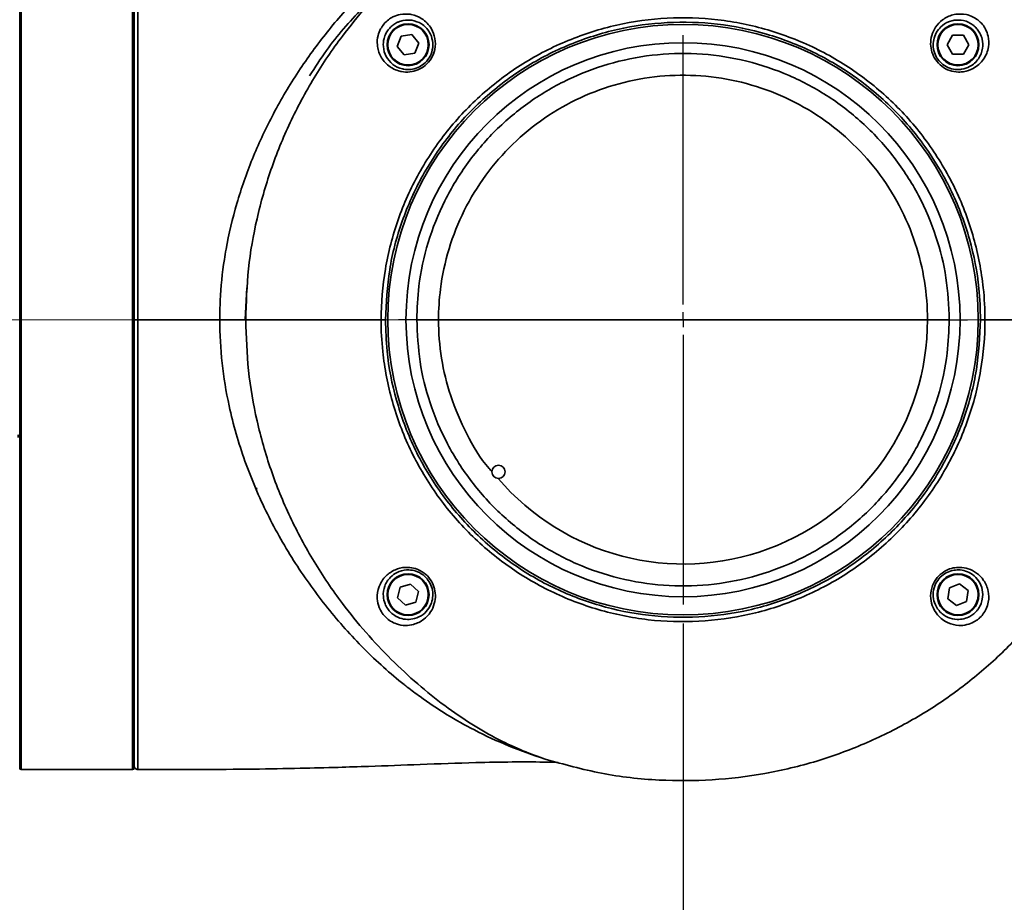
# Model space of a CAD drawing. Header units: millimetres. Extents: x 3 to 614, y 2 to 209.
# Tile 50 of 57: x 502.18 to 505.41, y 149.07 to 151.97. Entities that reach past the tile are written whole.
import ezdxf

# ---------------------------------------------------------------- set-up
doc = ezdxf.new("R2010")
doc.units = ezdxf.units.MM
doc.header["$PDSIZE"] = -1
doc.linetypes.add('CENTERX2', pattern=[20.32, 12.7, -2.54, 2.54, -2.54])
doc.layers.add('尺寸线', color=5, linetype='Continuous')
doc.styles.add('SLDTEXTSTYLE1', font='TXT', dxfattribs={"width": 0.7})
doc.dimstyles.new('SLDDIMSTYLE16', dxfattribs={"dimtxt": 3, "dimasz": 3, "dimexe": 0, "dimexo": 0.0625, "dimgap": 0.75, "dimtad": 0, "dimtih": 1, "dimtoh": 1, "dimdec": 3, "dimlfac": 40, "dimrnd": 1e-09, "dimzin": 12, "dimdsep": 46, "dimtxsty": 'SLDTEXTSTYLE1', "dimsah": 1, "dimcen": 0, "dimadec": 0, "dimazin": 3, "dimtfac": 1, "dimtdec": 3, "dimtofl": 0, "dimtmove": 0, "dimatfit": 3, "dimfxl": 1, "dimfrac": 2, "dimtolj": 1, "dimtzin": 12, "dimarcsym": 0})
doc.dimstyles.new('SLDDIMSTYLE18', dxfattribs={"dimtxt": 3, "dimasz": 3, "dimexe": 0, "dimexo": 0.0625, "dimgap": 0.75, "dimtad": 2, "dimdec": 3, "dimlfac": 40, "dimrnd": 1e-09, "dimzin": 12, "dimdsep": 46, "dimtxsty": 'SLDTEXTSTYLE1', "dimsah": 1, "dimcen": 0.09, "dimadec": 0, "dimazin": 3, "dimtfac": 1, "dimtdec": 3, "dimtmove": 0, "dimatfit": 0, "dimfxl": 1, "dimfrac": 2, "dimtolj": 1, "dimtzin": 12, "dimarcsym": 0})
doc.dimstyles.new('SLDDIMSTYLE19', dxfattribs={"dimtxt": 0.18, "dimasz": 3, "dimexe": 0, "dimexo": 0.0625, "dimgap": 0, "dimtad": 0, "dimtih": 1, "dimtoh": 1, "dimdec": 0, "dimrnd": 1e-09, "dimzin": 0, "dimdsep": 46, "dimtxsty": 'Standard', "dimsah": 1, "dimcen": 0.09, "dimadec": 0, "dimazin": 0, "dimtfac": 3, "dimtdec": 0, "dimtofl": 0, "dimtmove": 0, "dimatfit": 3, "dimfxl": 1, "dimfrac": 2, "dimtolj": 1, "dimtzin": 0, "dimarcsym": 0})

# ---------------------------------------------------------------- blocks, each defined once
blk = doc.blocks.new('*D136')
at = {"layer": 'Defpoints', "color": 0, "transparency": 16777216}
for p in [(488.0684, 180.3057), (459.3596, 150.982)]:
    blk.add_point(p, dxfattribs=at)
at = {"layer": '尺寸线', "color": 0, "lineweight": -2, "transparency": 16777216}
for p, q in [((501.8179, 194.3498), (490.1671, 182.4494)), ((504.8179, 194.3498), (501.8179, 194.3498))]:
    blk.add_line(p, q, dxfattribs=at)
at = {"layer": '尺寸线', "color": 0, "transparency": 16777216}
blk.add_solid([(489.8098, 182.7992), (490.5244, 182.0996), (488.0684, 180.3057)], dxfattribs=at)
at = {"layer": '尺寸线', "color": 0, "transparency": 16777216, "insert": (505.5679, 195.8498), "char_height": 3, "attachment_point": 1, "style": 'SLDTEXTSTYLE1'}
blk.add_mtext('\\A1;SR1641.5', dxfattribs=at)
blk = doc.blocks.new('*D137')
at = {"layer": 'Defpoints', "color": 0, "transparency": 16777216}
for p in [(500.3971, 150.0488), (504.3596, 150.0488), (504.3596, 144.9523)]:
    blk.add_point(p, dxfattribs=at)
at = {"layer": '尺寸线', "color": 0, "lineweight": -2, "transparency": 16777216}
for p, q in [((500.3971, 149.9863), (500.3971, 144.9523)), ((504.3596, 149.9863), (504.3596, 144.9523)), ((497.3971, 144.9523), (494.3971, 144.9523)), ((500.3971, 144.9523), (504.3596, 144.9523)), ((507.3596, 144.9523), (519.5596, 144.9523))]:
    blk.add_line(p, q, dxfattribs=at)
at = {"layer": '尺寸线', "color": 0, "transparency": 16777216}
for points in [[(497.3971, 145.4523), (497.3971, 144.4523), (500.3971, 144.9523)], [(507.3596, 145.4523), (507.3596, 144.4523), (504.3596, 144.9523)]]:
    blk.add_solid(points, dxfattribs=at)
at = {"layer": '尺寸线', "color": 0, "transparency": 16777216, "insert": (514.9596, 144.2023), "char_height": 3, "attachment_point": 2, "style": 'SLDTEXTSTYLE1'}
blk.add_mtext('\\A1;158.5', dxfattribs=at)
blk = doc.blocks.new('SW_CENTERMARKSYMBOL_5')
at = {"layer": '尺寸线', "color": 0}
for p, q in [((0, 0.05), (0, 0.9333)), ((-0.05, 0), (-0.9333, 0)), ((0, 0), (-0.025, 0)), ((0, 0), (0, 0.025)), ((0, 0), (0, -0.025)), ((0, 0), (0.025, 0)), ((0.05, 0), (0.9333, 0)), ((0, -0.05), (0, -0.9333))]:
    blk.add_line(p, q, dxfattribs=at)

msp = doc.modelspace()

# ---------------------------------------------------------------- linework, layer by layer
at = {"color": 7, "linetype": 'Continuous', "lineweight": 35}
for p, q in [((502.184592, 149.511964), (502.184592, 152.451964)), ((502.189592, 152.456964), (502.189592, 149.506964)), ((502.554592, 149.506964), (502.554592, 152.456964)), ((502.559592, 152.451964), (502.559592, 149.511964)), ((503.435395, 151.911545), (503.42261, 151.878026)), ((503.470816, 151.917234), (503.435395, 151.911545)), ((503.493452, 151.889402), (503.470816, 151.917234)), ((505.243216, 151.914782), (505.225279, 151.883714)), ((505.279091, 151.914782), (505.243216, 151.914782)), ((505.297029, 151.883714), (505.279091, 151.914782)), ((503.42261, 151.878026), (503.445247, 151.850194)), ((503.480668, 151.855882), (503.493452, 151.889402)), ((505.225279, 151.883714), (505.243216, 151.852645)), ((505.279091, 151.852645), (505.297029, 151.883714)), ((503.445247, 151.850194), (503.480668, 151.855882)), ((505.243216, 151.852645), (505.279091, 151.852645)), ((502.924063, 150.982906), (502.929584, 151.086464)), ((502.559592, 150.981964), (502.572073, 150.981964)), ((502.925629, 150.981801), (502.925629, 150.981977)), ((503.383868, 150.981803), (503.369548, 150.981801)), ((503.557948, 150.982153), (503.486607, 150.982153)), ((505.232578, 150.982153), (505.161236, 150.982153)), ((505.349637, 150.982153), (505.335317, 150.98215)), ((503.432035, 150.105314), (503.423623, 150.07044)), ((503.466444, 150.115466), (503.432035, 150.105314)), ((503.49244, 150.090744), (503.466444, 150.115466)), ((505.232966, 150.102783), (505.227841, 150.067276)), ((505.266279, 150.116099), (505.232966, 150.102783)), ((505.294466, 150.093907), (505.266279, 150.116099)), ((505.289341, 150.0584), (505.294466, 150.093907)), ((503.423623, 150.07044), (503.449619, 150.045717)), ((503.484027, 150.055869), (503.49244, 150.090744)), ((505.227841, 150.067276), (505.256029, 150.045084)), ((503.449619, 150.045717), (503.484027, 150.055869)), ((505.256029, 150.045084), (505.289341, 150.0584)), ((502.189592, 149.506964), (502.554592, 149.506964))]:
    msp.add_line(p, q, dxfattribs=at)
for centre, radius in [((503.458031, 151.883714), 0.06875), ((504.359592, 150.982153), 0.968079), ((503.458031, 151.883714), 0.06625), ((505.261154, 151.883714), 0.06875), ((505.261154, 151.883714), 0.06625), ((504.359592, 150.982153), 0.908324), ((503.754371, 150.483246), 0.02168), ((503.458031, 150.080592), 0.06875), ((503.458031, 150.080592), 0.06625), ((505.261154, 150.080592), 0.06875), ((505.261154, 150.080592), 0.06625)]:
    msp.add_circle(centre, radius, dxfattribs=at)
for centre, radius, start, end in [((504.361552, 150.980743), 0.799686, 220.47033, 0.100983), ((502.572092, 149.519469), 0.0125, 179.954617, 271.03774), ((502.189592, 149.511964), 0.005, 180, 270), ((502.554592, 149.511964), 0.005, 270, 0)]:
    msp.add_arc(centre, radius, start, end, dxfattribs=at)
for points, knots in [([(505.871903, 150.982153), (505.871903, 150.982153), (505.871898, 151.025016), (505.868205, 151.110791), (505.850019, 151.253003), (505.814139, 151.407073), (505.756468, 151.569335), (505.679846, 151.726647), (505.5836, 151.875815), (505.469065, 152.014438), (505.338564, 152.139339), (505.19315, 152.247797), (505.035145, 152.338595), (504.868959, 152.409417), (504.696785, 152.459166), (504.521131, 152.488332), (504.397602, 152.494223), (504.313546, 152.49274), (504.248491, 152.489989), (504.148695, 152.479563), (504.027764, 152.457798), (503.94831, 152.434555), (503.907547, 152.42263)], [0, 0, 0, 0, 0.00000051, 0.04377394, 0.08754771, 0.14639229, 0.20545406, 0.26431184, 0.32690859, 0.38974394, 0.45236299, 0.51717169, 0.58221262, 0.64703979, 0.71122771, 0.77561916, 0.8398115, 0.84523859, 0.86695054, 0.91052286, 0.95409453, 1, 1, 1, 1]), ([(502.572093, 152.455764), (502.572093, 152.455849), (502.572093, 152.456073), (502.572093, 152.444865), (502.572092, 152.423073), (502.572092, 152.390449), (502.572092, 152.348238), (502.572092, 152.296519), (502.572092, 152.234868), (502.572091, 152.164184), (502.572091, 152.085768), (502.57209, 151.999693), (502.572089, 151.905475), (502.572088, 151.804713), (502.572086, 151.698976), (502.572084, 151.589306), (502.572081, 151.475294), (502.572079, 151.356885), (502.572076, 151.234639), (502.572074, 151.122117), (502.572073, 151.037681), (502.572073, 150.995208), (502.572073, 150.981964)], [0, 0, 0, 0, 0.03297079, 0.08589613, 0.14035916, 0.19482218, 0.24774512, 0.30066806, 0.35512837, 0.4095887, 0.46251466, 0.51544063, 0.56990431, 0.62436801, 0.67710975, 0.73021769, 0.78314223, 0.83606676, 0.89052887, 0.94499097, 0.98284604, 1, 1, 1, 1]), ([(502.559592, 150.981964), (502.559592, 151.024081), (502.559592, 151.106727), (502.559592, 151.228993), (502.559592, 151.349137), (502.559592, 151.467809), (502.559592, 151.582847), (502.559592, 151.692653), (502.559592, 151.796508), (502.559592, 151.894823), (502.559592, 151.98764), (502.559592, 152.074133), (502.559592, 152.152753), (502.559592, 152.22229), (502.559592, 152.28322), (502.559592, 152.335404), (502.559592, 152.377802), (502.559592, 152.409987), (502.559592, 152.431812), (502.559592, 152.443387), (502.559592, 152.443232), (502.559592, 152.443174)], [0, 0, 0, 0, 0.055089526, 0.108102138, 0.161114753, 0.215667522, 0.270220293, 0.323049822, 0.376246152, 0.429260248, 0.482274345, 0.536828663, 0.591382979, 0.64439402, 0.697405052, 0.751956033, 0.806507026, 0.859520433, 0.912533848, 0.967087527, 1, 1, 1, 1]), ([(502.925629, 150.981977), (502.927433, 151.037682), (502.931041, 151.149091), (502.960036, 151.314087), (503.005684, 151.474915), (503.068783, 151.629651), (503.14761, 151.776486), (503.232915, 151.902313), (503.319175, 152.008427), (503.402246, 152.096893), (503.489196, 152.177443), (503.578163, 152.248876), (503.66745, 152.309972), (503.754524, 152.359265), (503.836511, 152.397279), (503.883868, 152.41418), (503.907547, 152.42263)], [0, 0, 0, 0, 0.08367452, 0.16734605, 0.25101808, 0.33469048, 0.41837012, 0.5020413, 0.56479577, 0.62756503, 0.69031632, 0.75306376, 0.81582547, 0.87856151, 0.93927937, 1, 1, 1, 1]), ([(503.829515, 152.39276), (503.800188, 152.382149), (503.713485, 152.350776), (503.577951, 152.275093), (503.426318, 152.167638), (503.295786, 152.046679), (503.184931, 151.919074), (503.091275, 151.789056), (503.011189, 151.652338), (502.945342, 151.510304), (502.894244, 151.364469), (502.867677, 151.252819), (502.850058, 151.146441), (502.841806, 151.069279), (502.840817, 151.003099), (502.840501, 150.981975)], [0, 0, 0, 0, 0.05286254, 0.15628668, 0.26013511, 0.36359269, 0.45108978, 0.53877561, 0.62624779, 0.70937077, 0.79269104, 0.87573268, 0.8937852, 0.9660957, 1, 1, 1, 1]), ([(503.135, 151.781352), (503.153018, 151.809479), (503.203858, 151.888844), (503.305379, 152.004747), (503.401765, 152.095992), (503.498013, 152.173799), (503.59775, 152.242056), (503.697125, 152.299248), (503.755401, 152.322111), (503.761344, 152.324443)], [0, 0, 0, 0, 0.11707373, 0.330345, 0.54289545, 0.5888097, 0.77272756, 0.97682017, 1, 1, 1, 1]), ([(503.465507, 151.983541), (503.466593, 151.983355), (503.479846, 151.981088), (503.505961, 151.970507), (503.533782, 151.942575), (503.548103, 151.905439), (503.548245, 151.870029), (503.535811, 151.838232), (503.515551, 151.814893), (503.490779, 151.799977), (503.46328, 151.793177), (503.44334, 151.794247), (503.419004, 151.799562), (503.391683, 151.813484), (503.36623, 151.844427), (503.355627, 151.879185), (503.357567, 151.910315), (503.366337, 151.93401), (503.378311, 151.95199), (503.392792, 151.965787), (503.411415, 151.977207), (503.436485, 151.985556), (503.454724, 151.984289), (503.465507, 151.983541)], [0, 0, 0, 0, 0.00637645, 0.07781407, 0.16262873, 0.21878387, 0.27489255, 0.32254769, 0.36433389, 0.4041795, 0.44476255, 0.48835729, 0.49630794, 0.56612335, 0.64197941, 0.71868539, 0.77599645, 0.8129573, 0.84150162, 0.87014242, 0.89624605, 0.93866439, 1, 1, 1, 1]), ([(503.369548, 150.981801), (503.369548, 150.981801), (503.369538, 151.037401), (503.379126, 151.148801), (503.420766, 151.311103), (503.489606, 151.463913), (503.582634, 151.603313), (503.698171, 151.724714), (503.832098, 151.825465), (503.981307, 151.901779), (504.141033, 151.952521), (504.307091, 151.975144), (504.474609, 151.970154), (504.638794, 151.936536), (504.795218, 151.876378), (504.93902, 151.790309), (505.066713, 151.681765), (505.17392, 151.552949), (505.258483, 151.408255), (505.317019, 151.251222), (505.344893, 151.107258), (505.349631, 151.016878), (505.349637, 150.982153), (505.349637, 150.982153)], [0, 0, 0, 0, 0.000000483, 0.053692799, 0.107385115, 0.161077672, 0.214770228, 0.268462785, 0.322155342, 0.375847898, 0.429540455, 0.483233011, 0.536925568, 0.590618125, 0.644310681, 0.698003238, 0.751695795, 0.805388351, 0.859080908, 0.912773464, 0.966466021, 0.999999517, 1, 1, 1, 1]), ([(505.253678, 151.983541), (505.26517, 151.98429), (505.282997, 151.985451), (505.30822, 151.976896), (505.326822, 151.965657), (505.341681, 151.950974), (505.353677, 151.932414), (505.362561, 151.906957), (505.362967, 151.872704), (505.348, 151.834929), (505.317531, 151.806377), (505.285681, 151.795207), (505.259216, 151.793382), (505.233933, 151.797676), (505.207354, 151.811805), (505.186985, 151.833268), (505.174521, 151.859003), (505.170183, 151.887053), (505.174324, 151.915922), (505.18767, 151.943887), (505.211201, 151.968192), (505.235032, 151.979956), (505.25052, 151.982934), (505.253678, 151.983541)], [0, 0, 0, 0, 0.06513383, 0.10103984, 0.13122158, 0.16154292, 0.18764865, 0.22838994, 0.29340913, 0.37786077, 0.46229556, 0.51669807, 0.54339962, 0.58672764, 0.62992572, 0.67069347, 0.71049842, 0.75173214, 0.7966807, 0.84793878, 0.90855626, 0.98135601, 1, 1, 1, 1]), ([(503.470003, 151.964077), (503.460849, 151.964644), (503.446802, 151.965513), (503.429722, 151.960187), (503.41846, 151.954913), (503.40875, 151.948899), (503.400412, 151.941247), (503.392819, 151.932591), (503.384966, 151.920865), (503.377385, 151.900589), (503.375525, 151.874162), (503.384168, 151.844803), (503.405398, 151.818662), (503.428641, 151.806855), (503.449422, 151.802489), (503.466375, 151.801707), (503.489967, 151.807714), (503.511304, 151.820668), (503.528846, 151.840831), (503.53972, 151.868198), (503.539805, 151.898513), (503.527724, 151.929935), (503.503724, 151.954827), (503.48095, 151.961074), (503.470003, 151.964077)], [0, 0, 0, 0, 0.062501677, 0.095912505, 0.105099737, 0.130703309, 0.153691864, 0.158547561, 0.186456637, 0.223359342, 0.28163164, 0.360071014, 0.437091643, 0.506986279, 0.514873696, 0.55786893, 0.597561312, 0.636336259, 0.676952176, 0.723436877, 0.778678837, 0.834684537, 0.920536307, 1, 1, 1, 1]), ([(505.335317, 150.98215), (505.334243, 151.016385), (505.331449, 151.105436), (505.302913, 151.24733), (505.24555, 151.402088), (505.162122, 151.54469), (505.056489, 151.671643), (504.930637, 151.778616), (504.788917, 151.863441), (504.634756, 151.922728), (504.472945, 151.955861), (504.30785, 151.960778), (504.144194, 151.938482), (503.986778, 151.888475), (503.83973, 151.813265), (503.707732, 151.713971), (503.593897, 151.594326), (503.502099, 151.45694), (503.434686, 151.306349), (503.392039, 151.146361), (503.386592, 151.036656), (503.383868, 150.981803)], [0, 0, 0, 0, 0.033533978, 0.087226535, 0.140919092, 0.194611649, 0.248304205, 0.301996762, 0.355689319, 0.409381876, 0.463074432, 0.516766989, 0.570459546, 0.624152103, 0.677844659, 0.731537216, 0.785229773, 0.83892233, 0.892614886, 0.946307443, 1, 1, 1, 1]), ([(505.249182, 151.964077), (505.246495, 151.963588), (505.232346, 151.961013), (505.212285, 151.950884), (505.192799, 151.92999), (505.182078, 151.907339), (505.17872, 151.882717), (505.182619, 151.858682), (505.193476, 151.836542), (505.211092, 151.817994), (505.23398, 151.805701), (505.255605, 151.801868), (505.278212, 151.803238), (505.305402, 151.812643), (505.330944, 151.836812), (505.343204, 151.868679), (505.342631, 151.897687), (505.334929, 151.919503), (505.325203, 151.934477), (505.317093, 151.942901), (505.307732, 151.950637), (505.295544, 151.95806), (505.27397, 151.965465), (505.258933, 151.964623), (505.249182, 151.964077)], [0, 0, 0, 0, 0.0190702, 0.10042056, 0.15472144, 0.2059999, 0.25046658, 0.29088547, 0.32966627, 0.36929003, 0.41135487, 0.45380885, 0.48016116, 0.53436166, 0.61974439, 0.70605295, 0.77227322, 0.81300804, 0.83856516, 0.86162365, 0.86806918, 0.89768371, 0.93365246, 1, 1, 1, 1]), ([(503.486607, 150.982153), (503.487955, 151.01873), (503.491109, 151.104363), (503.520604, 151.236614), (503.574691, 151.374006), (503.651911, 151.500056), (503.748701, 151.611703), (503.863217, 151.705113), (503.991526, 151.778422), (504.130501, 151.828662), (504.275845, 151.855367), (504.423614, 151.856774), (504.569604, 151.833864), (504.70951, 151.786278), (504.839685, 151.716337), (504.95596, 151.625124), (505.055621, 151.516035), (505.135244, 151.391482), (505.191666, 151.258276), (505.226116, 151.120471), (505.230424, 151.028259), (505.232578, 150.982153)], [0, 0, 0, 0, 0.04003477, 0.09372666, 0.14741856, 0.20111045, 0.25480235, 0.30849424, 0.36218614, 0.41587803, 0.46956993, 0.52326182, 0.57695371, 0.63064561, 0.6843375, 0.7380294, 0.79172129, 0.84541319, 0.89910508, 0.94955254, 1, 1, 1, 1]), ([(505.161236, 150.982153), (505.161236, 150.982153), (505.161236, 151.024452), (505.154387, 151.109187), (505.123931, 151.235706), (505.071785, 151.358032), (504.99876, 151.472406), (504.907219, 151.57258), (504.800453, 151.656338), (504.680914, 151.720565), (504.552442, 151.764261), (504.418383, 151.785299), (504.282689, 151.784007), (504.149223, 151.759484), (504.021605, 151.71335), (503.90378, 151.646032), (503.798628, 151.560256), (503.709727, 151.457732), (503.638897, 151.341985), (503.588933, 151.215815), (503.562862, 151.094389), (503.557948, 151.015721), (503.557948, 150.982153), (503.557948, 150.982153)], [0, 0, 0, 0, 0.0000006, 0.05044776, 0.10089492, 0.15458681, 0.20827871, 0.2619706, 0.3156625, 0.36935439, 0.42304629, 0.47673818, 0.53043007, 0.58412197, 0.63781386, 0.69150576, 0.74519765, 0.79888955, 0.85258144, 0.90627333, 0.95996523, 0.9999994, 1, 1, 1, 1]), ([(502.559592, 149.52075), (502.559592, 149.520382), (502.559592, 149.519104), (502.559592, 149.52774), (502.559592, 149.546261), (502.559592, 149.575934), (502.559592, 149.61556), (502.559592, 149.664572), (502.559592, 149.722713), (502.559592, 149.790464), (502.559592, 149.8668), (502.559592, 149.950335), (502.559592, 150.041025), (502.559592, 150.13935), (502.559592, 150.243748), (502.559592, 150.352396), (502.559592, 150.465412), (502.559592, 150.583234), (502.559592, 150.709407), (502.559592, 150.842641), (502.559592, 150.935383), (502.559592, 150.981964)], [0, 0, 0, 0, 0.02140704, 0.07424512, 0.12708319, 0.1814563, 0.23582941, 0.28866879, 0.34150815, 0.39588271, 0.45025725, 0.50309423, 0.55593122, 0.61030313, 0.66467505, 0.71751317, 0.7703513, 0.8247245, 0.87909769, 0.93927496, 1, 1, 1, 1]), ([(502.842109, 150.981966), (502.831875, 150.981966), (502.79709, 150.981965), (502.728927, 150.981964), (502.648144, 150.981964), (502.597603, 150.981964), (502.572073, 150.981964)], [0, 0, 0, 0, 0.13756567, 0.46756227, 0.73105286, 1, 1, 1, 1]), ([(502.572073, 150.981964), (502.572073, 150.981963), (502.572073, 150.935425), (502.572074, 150.841867), (502.572076, 150.708668), (502.572079, 150.583287), (502.572082, 150.465458), (502.572084, 150.350196), (502.572086, 150.239489), (502.572088, 150.135125), (502.572089, 150.036637), (502.57209, 149.943983), (502.572091, 149.858809), (502.572091, 149.782438), (502.572092, 149.714388), (502.572092, 149.654785), (502.572092, 149.604736), (502.572092, 149.56501), (502.572092, 149.534936), (502.572093, 149.515646), (502.572093, 149.506681), (502.572093, 149.507849), (502.572093, 149.50816)], [0, 0, 0, 0, 0.00000065, 0.06027763, 0.12110331, 0.17402929, 0.22695527, 0.28141888, 0.33588248, 0.38880733, 0.44173217, 0.49619445, 0.55065672, 0.60358396, 0.65651119, 0.71097613, 0.76544106, 0.81836698, 0.8712929, 0.92575639, 0.98021989, 1, 1, 1, 1]), ([(502.840501, 150.981975), (502.860366, 150.981975), (502.896704, 150.981976), (502.916607, 150.981976), (502.925629, 150.981977)], [0, 0, 0, 0, 0.546653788, 1, 1, 1, 1]), ([(502.840501, 150.981975), (502.840501, 150.981974), (502.840501, 150.934548), (502.845903, 150.839598), (502.871582, 150.683677), (502.919878, 150.516855), (502.993725, 150.343615), (503.085425, 150.182656), (503.191875, 150.035004), (503.310889, 149.901474), (503.402391, 149.819319), (503.465772, 149.769446), (503.539197, 149.714343), (503.649825, 149.646583), (503.789065, 149.582565), (503.867776, 149.554042), (503.907546, 149.541323), (503.907547, 149.541323)], [0, 0, 0, 0, 0.00000077, 0.07268608, 0.14538893, 0.24219273, 0.33944426, 0.43637969, 0.53019705, 0.62426566, 0.71802118, 0.72498503, 0.75284474, 0.86456111, 0.93227351, 0.99999921, 1, 1, 1, 1]), ([(503.369548, 150.981801), (503.326237, 150.981801), (503.246294, 150.981801), (503.14159, 150.981801), (503.060066, 150.981801), (502.999513, 150.981801), (502.95525, 150.981801), (502.935357, 150.981801), (502.925629, 150.981801)], [0, 0, 0, 0, 0.22530896, 0.41587934, 0.58159858, 0.73122037, 0.868577, 1, 1, 1, 1]), ([(503.907547, 149.541323), (503.883874, 149.549771), (503.836523, 149.566669), (503.754542, 149.604679), (503.667477, 149.653966), (503.578195, 149.715054), (503.489238, 149.786474), (503.402291, 149.867016), (503.319219, 149.955476), (503.23296, 150.061581), (503.147656, 150.187391), (503.068833, 150.3342), (503.005729, 150.488908), (502.96007, 150.649719), (502.93106, 150.8147), (502.927439, 150.926101), (502.925629, 150.981801)], [0, 0, 0, 0, 0.06071231, 0.12143335, 0.18418156, 0.24692663, 0.30968419, 0.37243607, 0.43520332, 0.49797081, 0.58163913, 0.66530799, 0.74897836, 0.83264961, 0.91632673, 1, 1, 1, 1]), ([(505.349637, 150.982153), (505.349637, 150.982152), (505.349647, 150.926552), (505.340059, 150.815152), (505.298419, 150.65285), (505.229579, 150.50004), (505.136551, 150.36064), (505.021014, 150.239239), (504.887087, 150.138488), (504.737878, 150.062174), (504.578152, 150.011433), (504.412094, 149.98881), (504.244576, 149.993799), (504.080391, 150.027417), (503.923967, 150.087575), (503.780165, 150.173644), (503.652472, 150.282188), (503.545265, 150.411004), (503.460702, 150.555698), (503.402166, 150.712731), (503.374292, 150.856695), (503.369554, 150.947075), (503.369548, 150.9818), (503.369548, 150.981801)], [0, 0, 0, 0, 0.00000048, 0.0536928, 0.10738512, 0.16107767, 0.21477023, 0.26846278, 0.32215534, 0.3758479, 0.42954045, 0.48323301, 0.53692557, 0.59061812, 0.64431068, 0.69800324, 0.75169579, 0.80538835, 0.85908091, 0.91277346, 0.96646602, 0.99999952, 1, 1, 1, 1]), ([(503.383868, 150.981803), (503.384942, 150.947568), (503.387736, 150.858518), (503.416272, 150.716623), (503.473635, 150.561865), (503.557062, 150.419263), (503.662696, 150.29231), (503.788548, 150.185337), (503.930268, 150.100512), (504.084429, 150.041225), (504.24624, 150.008093), (504.411335, 150.003176), (504.574991, 150.025471), (504.732407, 150.075479), (504.879455, 150.150689), (505.011453, 150.249983), (505.125288, 150.369627), (505.217086, 150.507013), (505.284499, 150.657604), (505.327146, 150.817593), (505.332593, 150.927298), (505.335317, 150.98215)], [0, 0, 0, 0, 0.03353398, 0.08722654, 0.14091909, 0.19461165, 0.24830421, 0.30199676, 0.35568932, 0.40938188, 0.46307443, 0.51676699, 0.57045955, 0.6241521, 0.67784466, 0.73153722, 0.78522977, 0.83892233, 0.89261489, 0.94630744, 1, 1, 1, 1]), ([(505.232578, 150.982153), (505.23123, 150.945575), (505.228076, 150.859942), (505.19858, 150.727691), (505.144493, 150.590299), (505.067274, 150.46425), (504.970484, 150.352602), (504.855968, 150.259193), (504.727658, 150.185884), (504.588684, 150.135644), (504.44334, 150.108938), (504.29557, 150.107532), (504.149581, 150.130442), (504.009674, 150.178027), (503.879499, 150.247969), (503.763224, 150.339181), (503.663564, 150.44827), (503.583941, 150.572824), (503.527519, 150.70603), (503.493069, 150.843834), (503.488761, 150.936047), (503.486607, 150.982153)], [0, 0, 0, 0, 0.04003477, 0.093726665, 0.147418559, 0.201110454, 0.254802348, 0.308494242, 0.362186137, 0.415878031, 0.469569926, 0.52326182, 0.576953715, 0.630645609, 0.684337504, 0.738029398, 0.791721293, 0.845413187, 0.899105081, 0.949552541, 1, 1, 1, 1]), ([(503.557948, 150.982153), (503.63468, 150.982153), (503.786349, 150.982153), (504.053648, 150.982153), (504.244478, 150.982153), (504.359592, 150.982153)], [0, 0, 0, 0, 0.2889035, 0.57104477, 1, 1, 1, 1]), ([(503.557948, 150.982153), (503.557948, 150.982152), (503.557948, 150.939853), (503.564876, 150.855186), (503.594973, 150.728357), (503.648519, 150.607241), (503.696007, 150.523857), (503.72974, 150.487384), (503.732893, 150.483975)], [0, 0, 0, 0, 0.00000279, 0.23594115, 0.4718795, 0.72299328, 0.97410705, 1, 1, 1, 1]), ([(503.907547, 149.541323), (503.968845, 149.524243), (504.091447, 149.490081), (504.275679, 149.469627), (504.455318, 149.470156), (504.628606, 149.491075), (504.795774, 149.530937), (504.954916, 149.588901), (505.104715, 149.662815), (505.243833, 149.751592), (505.370753, 149.853928), (505.484846, 149.967604), (505.585877, 150.092124), (505.672472, 150.226169), (505.744364, 150.367606), (505.784428, 150.472044), (505.808702, 150.548677), (505.82839, 150.617109), (505.851627, 150.724593), (505.868819, 150.853867), (505.870892, 150.940071), (505.871903, 150.982153)], [0, 0, 0, 0, 0.06875117, 0.13750829, 0.2004589, 0.2635976, 0.32654585, 0.38617563, 0.44596959, 0.50558762, 0.56203816, 0.61864208, 0.67507834, 0.72965856, 0.78439473, 0.83896305, 0.84456299, 0.86696822, 0.91200726, 0.95704557, 1, 1, 1, 1]), ([(504.359592, 150.982153), (504.432293, 150.982153), (504.579626, 150.982153), (504.847502, 150.982153), (505.041344, 150.982153), (505.161236, 150.982153)], [0, 0, 0, 0, 0.27093876, 0.54907431, 1, 1, 1, 1]), ([(505.871903, 150.982153), (505.871876, 150.982153), (505.871827, 150.982153), (505.871713, 150.982153), (505.871574, 150.982153), (505.871378, 150.982153), (505.871103, 150.982153), (505.870634, 150.982153), (505.870087, 150.982153), (505.86926, 150.982153), (505.86785, 150.982153), (505.864621, 150.982153), (505.85679, 150.982153), (505.838034, 150.982153), (505.812092, 150.982153), (505.777601, 150.982153), (505.726478, 150.982153), (505.659084, 150.982153), (505.577606, 150.982153), (505.472887, 150.982153), (505.392947, 150.982153), (505.349637, 150.982153)], [0, 0, 0, 0, 0.08002315, 0.14558299, 0.19876674, 0.24166164, 0.29302188, 0.3323309, 0.36697078, 0.3996241, 0.43064664, 0.46038263, 0.52741545, 0.59410925, 0.64752308, 0.70443464, 0.76470046, 0.81284728, 0.86617411, 0.92749779, 1, 1, 1, 1]), ([(502.184592, 150.604562), (502.184509, 150.604344), (502.184344, 150.603908), (502.183051, 150.603326), (502.181147, 150.602887), (502.179039, 150.602654), (502.177645, 150.602631), (502.177092, 150.602621)], [0, 0, 0, 0, 0.21469425, 0.4293885, 0.64408261, 0.85877643, 1, 1, 1, 1]), ([(502.177092, 150.597792), (502.177936, 150.597813), (502.179622, 150.597856), (502.181869, 150.598191), (502.183566, 150.598683), (502.184464, 150.599229), (502.184556, 150.59959), (502.184592, 150.599733)], [0, 0, 0, 0, 0.214693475, 0.429386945, 0.644080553, 0.858774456, 1, 1, 1, 1]), ([(502.962564, 150.426164), (502.962225, 150.426833), (502.961486, 150.428288), (502.960942, 150.429838), (502.960649, 150.430674)], [0, 0, 0, 0, 0.46003502, 1, 1, 1, 1]), ([(503.456862, 150.17014), (503.465511, 150.169228), (503.484167, 150.167261), (503.510794, 150.153326), (503.531735, 150.131737), (503.544439, 150.106033), (503.548997, 150.078028), (503.54509, 150.049149), (503.531997, 150.021148), (503.508764, 149.996628), (503.479808, 149.982321), (503.449214, 149.978225), (503.423513, 149.982241), (503.40166, 149.992362), (503.3854, 150.004863), (503.37196, 150.02074), (503.36088, 150.042307), (503.354883, 150.072607), (503.360819, 150.108393), (503.381936, 150.141595), (503.412894, 150.163074), (503.439459, 150.170102), (503.453875, 150.170134), (503.456862, 150.17014)], [0, 0, 0, 0, 0.03932078, 0.08481551, 0.12574681, 0.16556518, 0.20674686, 0.25157191, 0.3026185, 0.36291957, 0.43531874, 0.48768053, 0.54009963, 0.57304888, 0.60022987, 0.62746213, 0.66061325, 0.71104383, 0.78854811, 0.86831421, 0.93300852, 0.98611601, 1, 1, 1, 1]), ([(503.461006, 150.161787), (503.458455, 150.161804), (503.444272, 150.161897), (503.421823, 150.155198), (503.396515, 150.136672), (503.379695, 150.109787), (503.37499, 150.079568), (503.380245, 150.053765), (503.389839, 150.03519), (503.401529, 150.021392), (503.415627, 150.010536), (503.434409, 150.00177), (503.456234, 149.998216), (503.482158, 150.001424), (503.506638, 150.013252), (503.526288, 150.033866), (503.537295, 150.057613), (503.540453, 150.082247), (503.536365, 150.106247), (503.525303, 150.128362), (503.507197, 150.147025), (503.484261, 150.15914), (503.468389, 150.160947), (503.461006, 150.161787)], [0, 0, 0, 0, 0.01368379, 0.07605761, 0.13151433, 0.2127766, 0.29201025, 0.34294396, 0.37568631, 0.40212802, 0.42858291, 0.46125476, 0.51432498, 0.56785043, 0.64176913, 0.70278078, 0.75383878, 0.79817801, 0.83854489, 0.87734217, 0.91713311, 0.96145424, 1, 1, 1, 1]), ([(505.262322, 150.17014), (505.263898, 150.170159), (505.275313, 150.170292), (505.297119, 150.166189), (505.324766, 150.151615), (505.348413, 150.126685), (505.362181, 150.094041), (505.363154, 150.061699), (505.355321, 150.035486), (505.344219, 150.016491), (505.334137, 150.005794), (505.324023, 149.997318), (505.311038, 149.988658), (505.288885, 149.980574), (505.260152, 149.97827), (505.226391, 149.986521), (505.195381, 150.009186), (505.175948, 150.04201), (505.169607, 150.076134), (505.175186, 150.109203), (505.191406, 150.137231), (505.213835, 150.156755), (505.238497, 150.167858), (505.254784, 150.169418), (505.262322, 150.17014)], [0, 0, 0, 0, 0.0073094, 0.05293716, 0.10523753, 0.16729349, 0.24171869, 0.30936732, 0.34847789, 0.37893873, 0.40758364, 0.40958485, 0.43578676, 0.47562423, 0.52414053, 0.59324266, 0.67631174, 0.73815667, 0.78950582, 0.84073784, 0.88518609, 0.92574847, 0.96563419, 1, 1, 1, 1]), ([(505.258178, 150.161787), (505.251744, 150.161116), (505.237884, 150.159671), (505.216678, 150.149999), (505.197311, 150.1331), (505.183204, 150.108938), (505.178224, 150.080573), (505.183444, 150.051493), (505.199862, 150.023708), (505.226067, 150.004854), (505.254613, 149.998175), (505.279012, 150.000326), (505.297976, 150.007339), (505.312761, 150.017215), (505.321126, 150.025493), (505.328773, 150.03502), (505.336363, 150.047894), (505.343152, 150.070283), (505.342571, 150.097677), (505.331241, 150.125271), (505.311398, 150.146363), (505.287977, 150.158634), (505.269323, 150.162017), (505.259524, 150.161815), (505.258178, 150.161787)], [0, 0, 0, 0, 0.03370023, 0.07258643, 0.11201782, 0.15528541, 0.20548696, 0.2563576, 0.31842827, 0.40290993, 0.4735822, 0.52289067, 0.56267358, 0.58829827, 0.61127437, 0.61809224, 0.6480259, 0.6872816, 0.75626573, 0.83231003, 0.8951965, 0.94759906, 0.99280195, 1, 1, 1, 1]), ([(502.572094, 149.506979), (502.638407, 149.506988), (502.765147, 149.507003), (502.942587, 149.5083), (503.095279, 149.51083), (503.220784, 149.514019), (503.352067, 149.518222), (503.502336, 149.523964), (503.659324, 149.529757), (503.794408, 149.532345), (503.884553, 149.532226), (503.9347, 149.531071), (503.950341, 149.53071)], [0, 0, 0, 0, 0.144302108, 0.275796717, 0.386128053, 0.476614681, 0.548994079, 0.67195767, 0.803855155, 0.890842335, 0.965953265, 1, 1, 1, 1])]:
    msp.add_open_spline(points, degree=3, knots=knots, dxfattribs=at)
at = {"layer": '尺寸线', "linetype": 'CENTERX2', "lineweight": 18}
msp.add_line((454.471361, 150.981964), (507.149491, 150.981964), dxfattribs=at)

# ---------------------------------------------------------------- block references
at = {"layer": '尺寸线'}
msp.add_blockref('SW_CENTERMARKSYMBOL_5', (504.359592, 150.982153), dxfattribs=at)

# ---------------------------------------------------------------- dimensions: what is measured, and where the dimension line sits
dim = msp.add_radius_dim(center=(459.359597, 150.981964), mpoint=(488.068367, 180.305725), text='S<>', dimstyle='SLDDIMSTYLE16', dxfattribs=at)
dim.commit()
dim.dimension.update_dxf_attribs({"geometry": '*D136', "text_midpoint": (512.217899, 194.349797), "dimtype": 164})
dim = msp.add_linear_dim(base=(504.359592, 144.952288), p1=(500.397097, 150.048829), p2=(504.359592, 150.048829), dimstyle='SLDDIMSTYLE18', dxfattribs=at)
dim.commit()
dim.dimension.update_dxf_attribs({"geometry": '*D137', "text_midpoint": (514.959592, 144.952288), "dimtype": 160})

# ---------------------------------------------------------------- leaders
msp.add_leader([(500.397097, 150.982153), (507.250707, 161.812479)], dimstyle='SLDDIMSTYLE19', dxfattribs=at)

doc.saveas('drawing.dxf')
